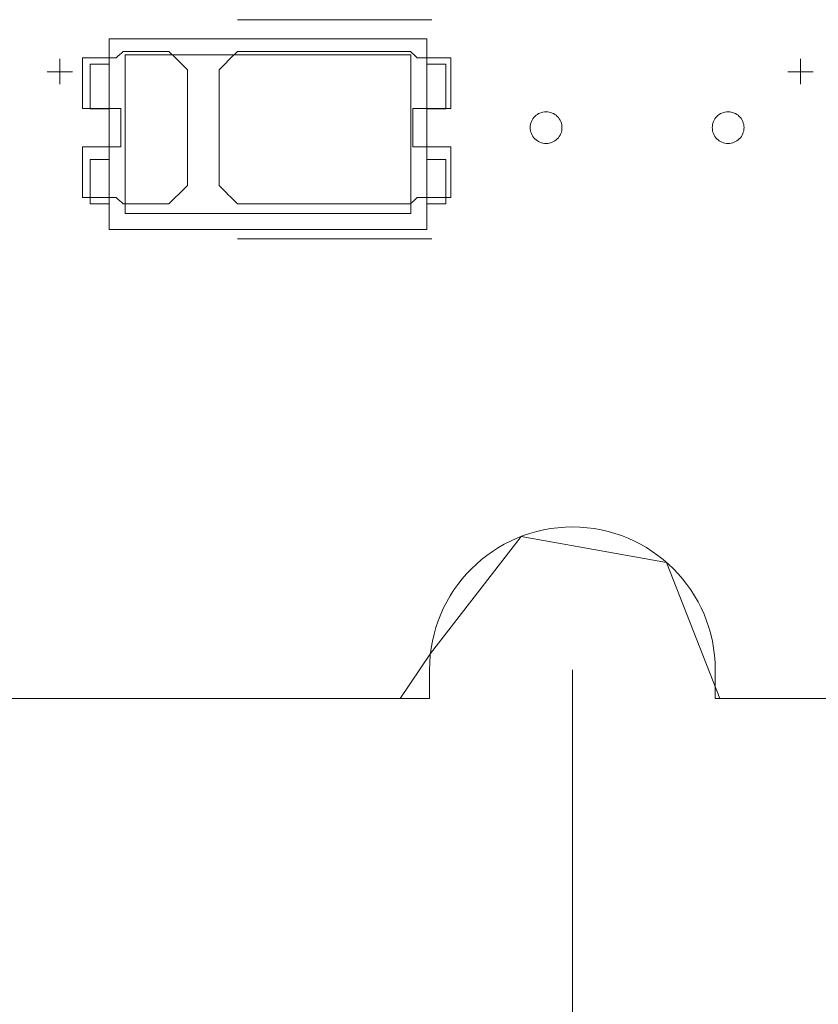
# Model space of a CAD drawing. Header units: inches. Extents: x -36 to 647, y 177 to 609.
# Tile 187 of 256: x 396 to 409, y 548 to 564. Entities that reach past the tile are written whole.
import ezdxf

# ---------------------------------------------------------------- set-up
doc = ezdxf.new("R2010")
doc.units = ezdxf.units.IN
doc.header["$MEASUREMENT"] = 0
doc.layers.add('1', color=7, linetype='Continuous')

# ---------------------------------------------------------------- blocks, each defined once
blk = doc.blocks.new('block 23')
at = {"layer": '1', "color": 155, "lineweight": 18, "true_color": 0x4c7299}
blk.add_lwpolyline([(402.405, 552.814), (282.18, 552.814)], dxfattribs=at)
blk = doc.blocks.new('block 512')
at = {"layer": '1', "color": 155, "lineweight": 18, "true_color": 0x4c7299}
blk.add_lwpolyline([(397.06, 562.8), (397.36, 562.8)], dxfattribs=at)
blk = doc.blocks.new('block 593')
at = {"layer": '1', "color": 155, "lineweight": 18, "true_color": 0x4c7299}
blk.add_lwpolyline([(402.11, 560.45), (397.61, 560.45)], dxfattribs=at)
blk = doc.blocks.new('block 594')
at = {"layer": '1', "color": 155, "lineweight": 18, "true_color": 0x4c7299}
blk.add_lwpolyline([(402.11, 562.95), (402.11, 560.45)], dxfattribs=at)
blk = doc.blocks.new('block 595')
at = {"layer": '1', "color": 155, "lineweight": 18, "true_color": 0x4c7299}
blk.add_lwpolyline([(397.61, 562.95), (402.11, 562.95)], dxfattribs=at)
blk = doc.blocks.new('block 596')
at = {"layer": '1', "color": 155, "lineweight": 18, "true_color": 0x4c7299}
blk.add_lwpolyline([(397.36, 563.2), (397.36, 560.2)], dxfattribs=at)
blk = doc.blocks.new('block 597')
at = {"layer": '1', "color": 155, "lineweight": 18, "true_color": 0x4c7299}
blk.add_lwpolyline([(397.36, 560.2), (402.36, 560.2)], dxfattribs=at)
blk = doc.blocks.new('block 598')
at = {"layer": '1', "color": 155, "lineweight": 18, "true_color": 0x4c7299}
blk.add_lwpolyline([(402.36, 560.2), (402.36, 563.2)], dxfattribs=at)
blk = doc.blocks.new('block 599')
at = {"layer": '1', "color": 155, "lineweight": 18, "true_color": 0x4c7299}
blk.add_lwpolyline([(397.61, 560.45), (397.61, 562.95)], dxfattribs=at)
blk = doc.blocks.new('block 600')
at = {"layer": '1', "color": 155, "lineweight": 18, "true_color": 0x4c7299}
blk.add_lwpolyline([(397.06, 560.6), (397.36, 560.6)], dxfattribs=at)
blk = doc.blocks.new('block 601')
at = {"layer": '1', "color": 155, "lineweight": 18, "true_color": 0x4c7299}
blk.add_lwpolyline([(402.36, 561.3), (402.66, 561.3)], dxfattribs=at)
blk = doc.blocks.new('block 602')
at = {"layer": '1', "color": 155, "lineweight": 18, "true_color": 0x4c7299}
blk.add_lwpolyline([(402.66, 561.3), (402.66, 560.6)], dxfattribs=at)
blk = doc.blocks.new('block 603')
at = {"layer": '1', "color": 155, "lineweight": 18, "true_color": 0x4c7299}
blk.add_lwpolyline([(402.36, 563.2), (397.36, 563.2)], dxfattribs=at)
blk = doc.blocks.new('block 604')
at = {"layer": '1', "color": 155, "lineweight": 18, "true_color": 0x4c7299}
blk.add_lwpolyline([(402.66, 562.8), (402.36, 562.8)], dxfattribs=at)
blk = doc.blocks.new('block 605')
at = {"layer": '1', "color": 155, "lineweight": 18, "true_color": 0x4c7299}
blk.add_lwpolyline([(402.66, 562.1), (402.66, 562.8)], dxfattribs=at)
blk = doc.blocks.new('block 606')
at = {"layer": '1', "color": 155, "lineweight": 18, "true_color": 0x4c7299}
blk.add_lwpolyline([(402.66, 560.6), (402.36, 560.6)], dxfattribs=at)
blk = doc.blocks.new('block 607')
at = {"layer": '1', "color": 155, "lineweight": 18, "true_color": 0x4c7299}
blk.add_lwpolyline([(397.36, 562.1), (397.06, 562.1)], dxfattribs=at)
blk = doc.blocks.new('block 608')
at = {"layer": '1', "color": 155, "lineweight": 18, "true_color": 0x4c7299}
blk.add_lwpolyline([(397.06, 562.1), (397.06, 562.8)], dxfattribs=at)
blk = doc.blocks.new('block 609')
at = {"layer": '1', "color": 155, "lineweight": 18, "true_color": 0x4c7299}
blk.add_lwpolyline([(402.36, 562.1), (402.66, 562.1)], dxfattribs=at)
blk = doc.blocks.new('block 610')
at = {"layer": '1', "color": 155, "lineweight": 18, "true_color": 0x4c7299}
blk.add_lwpolyline([(397.06, 561.3), (397.06, 560.6)], dxfattribs=at)
blk = doc.blocks.new('block 611')
at = {"layer": '1', "color": 155, "lineweight": 18, "true_color": 0x4c7299}
blk.add_lwpolyline([(397.36, 561.3), (397.06, 561.3)], dxfattribs=at)
blk = doc.blocks.new('block 820')
at = {"layer": '1', "color": 155, "lineweight": 18, "true_color": 0x4c7299}
blk.add_lwpolyline([(402.405, 553.263), (402.405, 552.814)], dxfattribs=at)
blk = doc.blocks.new('block 821')
at = {"layer": '1', "color": 155, "lineweight": 18, "true_color": 0x4c7299}
blk.add_lwpolyline([(406.905, 552.814), (406.905, 553.263)], dxfattribs=at)
blk = doc.blocks.new('block 822')
at = {"layer": '1', "color": 155, "lineweight": 18, "true_color": 0x4c7299}
blk.add_lwpolyline([(515.792, 552.814), (406.905, 552.814)], dxfattribs=at)
blk = doc.blocks.new('block 1727')
at = {"layer": '1', "color": 18, "lineweight": 13, "true_color": 0x4c0000}
blk.add_lwpolyline([(402.405, 552.814), (402.405, 553.263)], dxfattribs=at)
blk = doc.blocks.new('block 1733')
at = {"layer": '1', "color": 18, "lineweight": 13, "true_color": 0x4c0000}
blk.add_lwpolyline([(406.905, 553.263), (406.905, 552.814)], dxfattribs=at)
blk = doc.blocks.new('block 1753')
at = {"layer": '1', "color": 18, "lineweight": 13, "true_color": 0x4c0000}
blk.add_lwpolyline([(402.405, 552.814), (282.18, 552.814)], dxfattribs=at)
blk = doc.blocks.new('block 1759')
at = {"layer": '1', "color": 18, "lineweight": 13, "true_color": 0x4c0000}
blk.add_lwpolyline([(402.405, 552.814), (402.405, 553.263)], dxfattribs=at)
blk = doc.blocks.new('block 1766')
at = {"layer": '1', "color": 18, "lineweight": 13, "true_color": 0x4c0000}
blk.add_lwpolyline([(402.441, 560.049), (399.381, 560.049)], dxfattribs=at)
blk = doc.blocks.new('block 1767')
at = {"layer": '1', "color": 18, "lineweight": 13, "true_color": 0x4c0000}
blk.add_lwpolyline([(515.792, 552.814), (406.905, 552.814)], dxfattribs=at)
blk = doc.blocks.new('block 1771')
at = {"layer": '1', "color": 18, "lineweight": 13, "true_color": 0x4c0000}
blk.add_lwpolyline([(402.441, 560.049), (399.381, 560.049)], dxfattribs=at)
blk = doc.blocks.new('block 1772')
at = {"layer": '1', "color": 18, "lineweight": 13, "true_color": 0x4c0000}
blk.add_lwpolyline([(515.792, 552.814), (406.905, 552.814)], dxfattribs=at)
blk = doc.blocks.new('block 1776')
at = {"layer": '1', "color": 18, "lineweight": 13, "true_color": 0x4c0000}
blk.add_lwpolyline([(406.905, 553.263), (406.905, 552.814)], dxfattribs=at)
blk = doc.blocks.new('block 1779')
at = {"layer": '1', "color": 18, "lineweight": 13, "true_color": 0x4c0000}
blk.add_lwpolyline([(402.405, 552.814), (282.18, 552.814)], dxfattribs=at)
blk = doc.blocks.new('block 1860')
at = {"layer": '1', "color": 18, "lineweight": 13, "true_color": 0x4c0000}
blk.add_lwpolyline([(408.247, 562.484), (408.247, 562.884)], dxfattribs=at)
blk = doc.blocks.new('block 1874')
at = {"layer": '1', "color": 18, "lineweight": 13, "true_color": 0x4c0000}
blk.add_lwpolyline([(408.247, 562.484), (408.247, 562.884)], dxfattribs=at)
blk = doc.blocks.new('block 1887')
at = {"layer": '1', "color": 18, "lineweight": 13, "true_color": 0x4c0000}
blk.add_lwpolyline([(408.048, 562.683), (408.448, 562.683)], dxfattribs=at)
blk = doc.blocks.new('block 1889')
at = {"layer": '1', "color": 18, "lineweight": 13, "true_color": 0x4c0000}
blk.add_lwpolyline([(408.048, 562.683), (408.448, 562.683)], dxfattribs=at)
blk = doc.blocks.new('block 1920')
at = {"layer": '1', "color": 18, "lineweight": 13, "true_color": 0x4c0000}
blk.add_lwpolyline([(396.58, 562.484), (396.58, 562.884)], dxfattribs=at)
blk = doc.blocks.new('block 1921')
at = {"layer": '1', "color": 18, "lineweight": 13, "true_color": 0x4c0000}
blk.add_lwpolyline([(402.441, 563.502), (399.381, 563.502)], dxfattribs=at)
blk = doc.blocks.new('block 1935')
at = {"layer": '1', "color": 18, "lineweight": 13, "true_color": 0x4c0000}
blk.add_lwpolyline([(402.441, 563.502), (399.381, 563.502)], dxfattribs=at)
blk = doc.blocks.new('block 1957')
at = {"layer": '1', "color": 18, "lineweight": 13, "true_color": 0x4c0000}
blk.add_lwpolyline([(396.381, 562.683), (396.781, 562.683)], dxfattribs=at)
blk = doc.blocks.new('block 1964')
at = {"layer": '1', "color": 18, "lineweight": 13, "true_color": 0x4c0000}
blk.add_lwpolyline([(396.381, 562.683), (396.781, 562.683)], dxfattribs=at)
blk = doc.blocks.new('block 1972')
at = {"layer": '1', "color": 18, "lineweight": 13, "true_color": 0x4c0000}
blk.add_lwpolyline([(396.58, 562.484), (396.58, 562.884)], dxfattribs=at)
blk = doc.blocks.new('block 6206')
at = {"layer": '1', "color": 155, "lineweight": 18, "true_color": 0x4c7299}
blk.add_open_spline([(406.905, 553.263), (406.905, 554.506), (405.898, 555.513), (404.655, 555.513), (403.413, 555.513), (402.405, 554.506), (402.405, 553.263)], degree=3, knots=[0, 0, 0, 0, 1, 1, 1, 2, 2, 2, 2], dxfattribs=at)
blk = doc.blocks.new('block 6207')
at = {"layer": '1', "color": 18, "lineweight": 13, "true_color": 0x4c0000}
blk.add_open_spline([(406.905, 553.263), (406.905, 554.506), (405.898, 555.513), (404.655, 555.513), (403.413, 555.513), (402.405, 554.506), (402.405, 553.263)], degree=3, knots=[0, 0, 0, 0, 1, 1, 1, 2, 2, 2, 2], dxfattribs=at)
blk = doc.blocks.new('block 6254')
at = {"layer": '1', "color": 18, "lineweight": 13, "true_color": 0x4c0000}
blk.add_open_spline([(406.905, 553.263), (406.905, 554.506), (405.898, 555.513), (404.655, 555.513), (403.413, 555.513), (402.405, 554.506), (402.405, 553.263)], degree=3, knots=[0, 0, 0, 0, 1, 1, 1, 2, 2, 2, 2], dxfattribs=at)
blk = doc.blocks.new('block 6740')
at = {"layer": '1', "color": 18, "lineweight": 13, "true_color": 0x4c0000}
blk.add_lwpolyline([(520.715, 552.814), (519.784, 554.688), (517.588, 555.467), (515.879, 553.884), (515.683, 552.814), (514.514, 552.814), (495.812, 552.814), (421.002, 552.814), (411.651, 552.814), (406.976, 552.814), (406.139, 554.955), (403.846, 555.362), (402.42, 553.522), (401.942, 552.814), (400.773, 552.814), (396.097, 552.814), (386.746, 552.814), (349.342, 552.814), (311.937, 552.814), (293.235, 552.814)], dxfattribs=at)
blk = doc.blocks.new('block 6777')
at = {"layer": '1', "color": 18, "lineweight": 13, "true_color": 0x4c0000}
blk.add_open_spline([(398.301, 563.002), (398.398, 562.906), (398.495, 562.81), (398.591, 562.714), (398.591, 562.106), (398.591, 561.498), (398.591, 560.89), (398.495, 560.794), (398.398, 560.698), (398.301, 560.602), (398.06, 560.602), (397.819, 560.602), (397.578, 560.602), (397.543, 560.635), (397.507, 560.668), (397.471, 560.702), (397.295, 560.702), (397.118, 560.702), (396.941, 560.702), (396.941, 560.968), (396.941, 561.235), (396.941, 561.502), (397.141, 561.502), (397.341, 561.502), (397.541, 561.502), (397.541, 561.702), (397.541, 561.902), (397.541, 562.102), (397.341, 562.102), (397.141, 562.102), (396.941, 562.102), (396.941, 562.368), (396.941, 562.635), (396.941, 562.902), (397.118, 562.902), (397.295, 562.902), (397.471, 562.902), (397.507, 562.935), (397.543, 562.968), (397.578, 563.002), (397.819, 563.002), (398.06, 563.002), (398.301, 563.002)], degree=3, knots=[0, 0, 0, 0, 1, 1, 1, 2, 2, 2, 3, 3, 3, 4, 4, 4, 5, 5, 5, 6, 6, 6, 7, 7, 7, 8, 8, 8, 9, 9, 9, 10, 10, 10, 11, 11, 11, 12, 12, 12, 13, 13, 13, 14, 14, 14, 14], dxfattribs=at)
blk = doc.blocks.new('block 6828')
at = {"layer": '1', "color": 18, "lineweight": 13, "true_color": 0x4c0000}
blk.add_open_spline([(402.741, 562.102), (402.741, 562.368), (402.741, 562.635), (402.741, 562.902), (402.564, 562.902), (402.388, 562.902), (402.211, 562.902), (402.175, 562.935), (402.139, 562.968), (402.104, 563.002), (401.196, 563.002), (400.288, 563.002), (399.381, 563.002), (399.284, 562.906), (399.188, 562.81), (399.091, 562.714), (399.091, 562.106), (399.091, 561.498), (399.091, 560.89), (399.188, 560.794), (399.284, 560.698), (399.381, 560.602), (400.288, 560.602), (401.196, 560.602), (402.104, 560.602), (402.139, 560.635), (402.175, 560.668), (402.211, 560.702), (402.388, 560.702), (402.564, 560.702), (402.741, 560.702), (402.741, 560.968), (402.741, 561.235), (402.741, 561.502), (402.541, 561.502), (402.341, 561.502), (402.141, 561.502), (402.141, 561.702), (402.141, 561.902), (402.141, 562.102), (402.341, 562.102), (402.541, 562.102), (402.741, 562.102)], degree=3, knots=[0, 0, 0, 0, 1, 1, 1, 2, 2, 2, 3, 3, 3, 4, 4, 4, 5, 5, 5, 6, 6, 6, 7, 7, 7, 8, 8, 8, 9, 9, 9, 10, 10, 10, 11, 11, 11, 12, 12, 12, 13, 13, 13, 14, 14, 14, 14], dxfattribs=at)
blk = doc.blocks.new('block 6851')
at = {"layer": '1', "color": 18, "lineweight": 13, "true_color": 0x4c0000}
blk.add_open_spline([(398.301, 563.002), (398.398, 562.906), (398.495, 562.81), (398.591, 562.714), (398.591, 562.106), (398.591, 561.498), (398.591, 560.89), (398.495, 560.794), (398.398, 560.698), (398.301, 560.602), (398.06, 560.602), (397.819, 560.602), (397.578, 560.602), (397.543, 560.635), (397.507, 560.668), (397.471, 560.702), (397.295, 560.702), (397.118, 560.702), (396.941, 560.702), (396.941, 560.968), (396.941, 561.235), (396.941, 561.502), (397.141, 561.502), (397.341, 561.502), (397.541, 561.502), (397.541, 561.702), (397.541, 561.902), (397.541, 562.102), (397.341, 562.102), (397.141, 562.102), (396.941, 562.102), (396.941, 562.368), (396.941, 562.635), (396.941, 562.902), (397.118, 562.902), (397.295, 562.902), (397.471, 562.902), (397.507, 562.935), (397.543, 562.968), (397.578, 563.002), (397.819, 563.002), (398.06, 563.002), (398.301, 563.002)], degree=3, knots=[0, 0, 0, 0, 1, 1, 1, 2, 2, 2, 3, 3, 3, 4, 4, 4, 5, 5, 5, 6, 6, 6, 7, 7, 7, 8, 8, 8, 9, 9, 9, 10, 10, 10, 11, 11, 11, 12, 12, 12, 13, 13, 13, 14, 14, 14, 14], dxfattribs=at)
blk = doc.blocks.new('block 6904')
at = {"layer": '1', "color": 18, "lineweight": 13, "true_color": 0x4c0000}
blk.add_open_spline([(402.741, 562.102), (402.741, 562.368), (402.741, 562.635), (402.741, 562.902), (402.564, 562.902), (402.388, 562.902), (402.211, 562.902), (402.175, 562.935), (402.139, 562.968), (402.104, 563.002), (401.196, 563.002), (400.288, 563.002), (399.381, 563.002), (399.284, 562.906), (399.188, 562.81), (399.091, 562.714), (399.091, 562.106), (399.091, 561.498), (399.091, 560.89), (399.188, 560.794), (399.284, 560.698), (399.381, 560.602), (400.288, 560.602), (401.196, 560.602), (402.104, 560.602), (402.139, 560.635), (402.175, 560.668), (402.211, 560.702), (402.388, 560.702), (402.564, 560.702), (402.741, 560.702), (402.741, 560.968), (402.741, 561.235), (402.741, 561.502), (402.541, 561.502), (402.341, 561.502), (402.141, 561.502), (402.141, 561.702), (402.141, 561.902), (402.141, 562.102), (402.341, 562.102), (402.541, 562.102), (402.741, 562.102)], degree=3, knots=[0, 0, 0, 0, 1, 1, 1, 2, 2, 2, 3, 3, 3, 4, 4, 4, 5, 5, 5, 6, 6, 6, 7, 7, 7, 8, 8, 8, 9, 9, 9, 10, 10, 10, 11, 11, 11, 12, 12, 12, 13, 13, 13, 14, 14, 14, 14], dxfattribs=at)
blk = doc.blocks.new('block 6932')
at = {"layer": '1', "color": 18, "lineweight": 13, "true_color": 0x4c0000}
blk.add_open_spline([(402.741, 562.102), (402.741, 562.368), (402.741, 562.635), (402.741, 562.902), (402.564, 562.902), (402.388, 562.902), (402.211, 562.902), (402.175, 562.935), (402.139, 562.968), (402.104, 563.002), (401.196, 563.002), (400.288, 563.002), (399.381, 563.002), (399.284, 562.906), (399.188, 562.81), (399.091, 562.714), (399.091, 562.106), (399.091, 561.498), (399.091, 560.89), (399.188, 560.794), (399.284, 560.698), (399.381, 560.602), (400.288, 560.602), (401.196, 560.602), (402.104, 560.602), (402.139, 560.635), (402.175, 560.668), (402.211, 560.702), (402.388, 560.702), (402.564, 560.702), (402.741, 560.702), (402.741, 560.968), (402.741, 561.235), (402.741, 561.502), (402.541, 561.502), (402.341, 561.502), (402.141, 561.502), (402.141, 561.702), (402.141, 561.902), (402.141, 562.102), (402.341, 562.102), (402.541, 562.102), (402.741, 562.102)], degree=3, knots=[0, 0, 0, 0, 1, 1, 1, 2, 2, 2, 3, 3, 3, 4, 4, 4, 5, 5, 5, 6, 6, 6, 7, 7, 7, 8, 8, 8, 9, 9, 9, 10, 10, 10, 11, 11, 11, 12, 12, 12, 13, 13, 13, 14, 14, 14, 14], dxfattribs=at)
blk = doc.blocks.new('block 6988')
at = {"layer": '1', "color": 18, "lineweight": 13, "true_color": 0x4c0000}
blk.add_open_spline([(398.301, 563.002), (398.398, 562.906), (398.495, 562.81), (398.591, 562.714), (398.591, 562.106), (398.591, 561.498), (398.591, 560.89), (398.495, 560.794), (398.398, 560.698), (398.301, 560.602), (398.06, 560.602), (397.819, 560.602), (397.578, 560.602), (397.543, 560.635), (397.507, 560.668), (397.471, 560.702), (397.295, 560.702), (397.118, 560.702), (396.941, 560.702), (396.941, 560.968), (396.941, 561.235), (396.941, 561.502), (397.141, 561.502), (397.341, 561.502), (397.541, 561.502), (397.541, 561.702), (397.541, 561.902), (397.541, 562.102), (397.341, 562.102), (397.141, 562.102), (396.941, 562.102), (396.941, 562.368), (396.941, 562.635), (396.941, 562.902), (397.118, 562.902), (397.295, 562.902), (397.471, 562.902), (397.507, 562.935), (397.543, 562.968), (397.578, 563.002), (397.819, 563.002), (398.06, 563.002), (398.301, 563.002)], degree=3, knots=[0, 0, 0, 0, 1, 1, 1, 2, 2, 2, 3, 3, 3, 4, 4, 4, 5, 5, 5, 6, 6, 6, 7, 7, 7, 8, 8, 8, 9, 9, 9, 10, 10, 10, 11, 11, 11, 12, 12, 12, 13, 13, 13, 14, 14, 14, 14], dxfattribs=at)
blk = doc.blocks.new('block 7011')
at = {"layer": '1', "color": 18, "lineweight": 13, "true_color": 0x4c0000}
blk.add_open_spline([(402.741, 562.102), (402.741, 562.368), (402.741, 562.635), (402.741, 562.902), (402.564, 562.902), (402.388, 562.902), (402.211, 562.902), (402.175, 562.935), (402.139, 562.968), (402.104, 563.002), (401.196, 563.002), (400.288, 563.002), (399.381, 563.002), (399.284, 562.906), (399.188, 562.81), (399.091, 562.714), (399.091, 562.106), (399.091, 561.498), (399.091, 560.89), (399.188, 560.794), (399.284, 560.698), (399.381, 560.602), (400.288, 560.602), (401.196, 560.602), (402.104, 560.602), (402.139, 560.635), (402.175, 560.668), (402.211, 560.702), (402.388, 560.702), (402.564, 560.702), (402.741, 560.702), (402.741, 560.968), (402.741, 561.235), (402.741, 561.502), (402.541, 561.502), (402.341, 561.502), (402.141, 561.502), (402.141, 561.702), (402.141, 561.902), (402.141, 562.102), (402.341, 562.102), (402.541, 562.102), (402.741, 562.102)], degree=3, knots=[0, 0, 0, 0, 1, 1, 1, 2, 2, 2, 3, 3, 3, 4, 4, 4, 5, 5, 5, 6, 6, 6, 7, 7, 7, 8, 8, 8, 9, 9, 9, 10, 10, 10, 11, 11, 11, 12, 12, 12, 13, 13, 13, 14, 14, 14, 14], dxfattribs=at)
blk = doc.blocks.new('block 7066')
at = {"layer": '1', "color": 18, "lineweight": 13, "true_color": 0x4c0000}
blk.add_open_spline([(398.301, 563.002), (398.398, 562.906), (398.495, 562.81), (398.591, 562.714), (398.591, 562.106), (398.591, 561.498), (398.591, 560.89), (398.495, 560.794), (398.398, 560.698), (398.301, 560.602), (398.06, 560.602), (397.819, 560.602), (397.578, 560.602), (397.543, 560.635), (397.507, 560.668), (397.471, 560.702), (397.295, 560.702), (397.118, 560.702), (396.941, 560.702), (396.941, 560.968), (396.941, 561.235), (396.941, 561.502), (397.141, 561.502), (397.341, 561.502), (397.541, 561.502), (397.541, 561.702), (397.541, 561.902), (397.541, 562.102), (397.341, 562.102), (397.141, 562.102), (396.941, 562.102), (396.941, 562.368), (396.941, 562.635), (396.941, 562.902), (397.118, 562.902), (397.295, 562.902), (397.471, 562.902), (397.507, 562.935), (397.543, 562.968), (397.578, 563.002), (397.819, 563.002), (398.06, 563.002), (398.301, 563.002)], degree=3, knots=[0, 0, 0, 0, 1, 1, 1, 2, 2, 2, 3, 3, 3, 4, 4, 4, 5, 5, 5, 6, 6, 6, 7, 7, 7, 8, 8, 8, 9, 9, 9, 10, 10, 10, 11, 11, 11, 12, 12, 12, 13, 13, 13, 14, 14, 14, 14], dxfattribs=at)
blk = doc.blocks.new('block 7124')
at = {"layer": '1', "color": 18, "lineweight": 13, "true_color": 0x4c0000}
blk.add_lwpolyline([(520.715, 552.814), (519.784, 554.688), (517.588, 555.467), (515.879, 553.884), (515.683, 552.814), (514.514, 552.814), (495.812, 552.814), (421.002, 552.814), (411.651, 552.814), (406.976, 552.814), (406.139, 554.955), (403.846, 555.362), (402.42, 553.522), (401.942, 552.814), (400.773, 552.814), (396.097, 552.814), (386.746, 552.814), (349.342, 552.814), (311.937, 552.814), (293.235, 552.814)], dxfattribs=at)
blk = doc.blocks.new('block 7297')
at = {"layer": '1', "color": 18, "lineweight": 13, "true_color": 0x4c0000}
blk.add_lwpolyline([(406.858, 561.802), (406.859, 561.825), (406.862, 561.849), (406.868, 561.873), (406.876, 561.897), (406.887, 561.919), (406.9, 561.941), (406.915, 561.961), (406.932, 561.979), (406.95, 561.996), (406.969, 562.01), (406.99, 562.022), (407.011, 562.032), (407.034, 562.041), (407.058, 562.047), (407.083, 562.051), (407.108, 562.052), (407.133, 562.051), (407.158, 562.047), (407.181, 562.041), (407.204, 562.032), (407.226, 562.022), (407.246, 562.01), (407.266, 561.996), (407.284, 561.979), (407.301, 561.961), (407.316, 561.941), (407.328, 561.919), (407.339, 561.897), (407.347, 561.873), (407.353, 561.849), (407.357, 561.825), (407.358, 561.802), (407.357, 561.778), (407.353, 561.754), (407.347, 561.73), (407.339, 561.707), (407.328, 561.684), (407.316, 561.662), (407.301, 561.642), (407.284, 561.624), (407.266, 561.608), (407.246, 561.593), (407.226, 561.581), (407.204, 561.571), (407.181, 561.563), (407.158, 561.557), (407.133, 561.553), (407.108, 561.552), (407.083, 561.553), (407.058, 561.557), (407.034, 561.563), (407.011, 561.571), (406.99, 561.581), (406.969, 561.593), (406.95, 561.608), (406.932, 561.624), (406.915, 561.642), (406.9, 561.662), (406.887, 561.684), (406.876, 561.707), (406.868, 561.73), (406.862, 561.754), (406.859, 561.778), (406.858, 561.802)], dxfattribs=at)
blk = doc.blocks.new('block 7303')
at = {"layer": '1', "color": 18, "lineweight": 13, "true_color": 0x4c0000}
blk.add_lwpolyline([(406.858, 561.802), (406.859, 561.825), (406.862, 561.849), (406.868, 561.873), (406.876, 561.897), (406.887, 561.919), (406.9, 561.941), (406.915, 561.961), (406.932, 561.979), (406.95, 561.996), (406.969, 562.01), (406.99, 562.022), (407.011, 562.032), (407.034, 562.041), (407.058, 562.047), (407.083, 562.051), (407.108, 562.052), (407.133, 562.051), (407.158, 562.047), (407.181, 562.041), (407.204, 562.032), (407.226, 562.022), (407.246, 562.01), (407.266, 561.996), (407.284, 561.979), (407.301, 561.961), (407.316, 561.941), (407.328, 561.919), (407.339, 561.897), (407.347, 561.873), (407.353, 561.849), (407.357, 561.825), (407.358, 561.802), (407.357, 561.778), (407.353, 561.754), (407.347, 561.73), (407.339, 561.707), (407.328, 561.684), (407.316, 561.662), (407.301, 561.642), (407.284, 561.624), (407.266, 561.608), (407.246, 561.593), (407.226, 561.581), (407.204, 561.571), (407.181, 561.563), (407.158, 561.557), (407.133, 561.553), (407.108, 561.552), (407.083, 561.553), (407.058, 561.557), (407.034, 561.563), (407.011, 561.571), (406.99, 561.581), (406.969, 561.593), (406.95, 561.608), (406.932, 561.624), (406.915, 561.642), (406.9, 561.662), (406.887, 561.684), (406.876, 561.707), (406.868, 561.73), (406.862, 561.754), (406.859, 561.778), (406.858, 561.802)], dxfattribs=at)
blk = doc.blocks.new('block 7347')
at = {"layer": '1', "color": 18, "lineweight": 13, "true_color": 0x4c0000}
blk.add_lwpolyline([(403.991, 561.802), (403.992, 561.825), (403.996, 561.849), (404.001, 561.873), (404.01, 561.897), (404.02, 561.919), (404.033, 561.941), (404.048, 561.961), (404.065, 561.979), (404.083, 561.996), (404.103, 562.01), (404.123, 562.022), (404.144, 562.032), (404.167, 562.041), (404.191, 562.047), (404.216, 562.051), (404.241, 562.052), (404.266, 562.051), (404.291, 562.047), (404.315, 562.041), (404.338, 562.032), (404.359, 562.022), (404.38, 562.01), (404.399, 561.996), (404.417, 561.979), (404.434, 561.961), (404.449, 561.941), (404.462, 561.919), (404.472, 561.897), (404.481, 561.873), (404.487, 561.849), (404.49, 561.825), (404.491, 561.802), (404.49, 561.778), (404.487, 561.754), (404.481, 561.73), (404.472, 561.707), (404.462, 561.684), (404.449, 561.662), (404.434, 561.642), (404.417, 561.624), (404.399, 561.608), (404.38, 561.593), (404.359, 561.581), (404.338, 561.571), (404.315, 561.563), (404.291, 561.557), (404.266, 561.553), (404.241, 561.552), (404.216, 561.553), (404.191, 561.557), (404.167, 561.563), (404.144, 561.571), (404.123, 561.581), (404.103, 561.593), (404.083, 561.608), (404.065, 561.624), (404.048, 561.642), (404.033, 561.662), (404.02, 561.684), (404.01, 561.707), (404.001, 561.73), (403.996, 561.754), (403.992, 561.778), (403.991, 561.802)], dxfattribs=at)
blk = doc.blocks.new('block 7385')
at = {"layer": '1', "color": 18, "lineweight": 13, "true_color": 0x4c0000}
blk.add_lwpolyline([(403.991, 561.802), (403.992, 561.825), (403.996, 561.849), (404.001, 561.873), (404.01, 561.897), (404.02, 561.919), (404.033, 561.941), (404.048, 561.961), (404.065, 561.979), (404.083, 561.996), (404.103, 562.01), (404.123, 562.022), (404.144, 562.032), (404.167, 562.041), (404.191, 562.047), (404.216, 562.051), (404.241, 562.052), (404.266, 562.051), (404.291, 562.047), (404.315, 562.041), (404.338, 562.032), (404.359, 562.022), (404.38, 562.01), (404.399, 561.996), (404.417, 561.979), (404.434, 561.961), (404.449, 561.941), (404.462, 561.919), (404.472, 561.897), (404.481, 561.873), (404.487, 561.849), (404.49, 561.825), (404.491, 561.802), (404.49, 561.778), (404.487, 561.754), (404.481, 561.73), (404.472, 561.707), (404.462, 561.684), (404.449, 561.662), (404.434, 561.642), (404.417, 561.624), (404.399, 561.608), (404.38, 561.593), (404.359, 561.581), (404.338, 561.571), (404.315, 561.563), (404.291, 561.557), (404.266, 561.553), (404.241, 561.552), (404.216, 561.553), (404.191, 561.557), (404.167, 561.563), (404.144, 561.571), (404.123, 561.581), (404.103, 561.593), (404.083, 561.608), (404.065, 561.624), (404.048, 561.642), (404.033, 561.662), (404.02, 561.684), (404.01, 561.707), (404.001, 561.73), (403.996, 561.754), (403.992, 561.778), (403.991, 561.802)], dxfattribs=at)
blk = doc.blocks.new('block 9962')
at = {"layer": '1', "color": 35, "lineweight": 13, "true_color": 0x99724c}
blk.add_lwpolyline([(404.655, 553.263), (404.655, 532.491)], dxfattribs=at)
blk = doc.blocks.new('block 10027')
at = {"layer": '1', "color": 35, "lineweight": 13, "true_color": 0x99724c}
blk.add_lwpolyline([(404.655, 553.263), (404.655, 532.491)], dxfattribs=at)

msp = doc.modelspace()

# ---------------------------------------------------------------- block references
at = {"layer": '1'}
for name in ['block 6740', 'block 7124', 'block 1921', 'block 1935', 'block 596', 'block 603', 'block 598', 'block 1920', 'block 1972', 'block 6777', 'block 6851', 'block 6988', 'block 7066', 'block 595', 'block 599', 'block 6828', 'block 6904', 'block 6932', 'block 7011', 'block 594', 'block 1860', 'block 1874', 'block 512', 'block 608', 'block 604', 'block 605', 'block 1957', 'block 1964', 'block 1887', 'block 1889', 'block 607', 'block 609', 'block 7347', 'block 7385', 'block 7297', 'block 7303', 'block 610', 'block 611', 'block 601', 'block 602', 'block 600', 'block 606', 'block 593', 'block 597', 'block 1766', 'block 1771', 'block 6206', 'block 6207', 'block 6254', 'block 820', 'block 1727', 'block 1759', 'block 9962', 'block 10027', 'block 821', 'block 1733', 'block 1776', 'block 23', 'block 1753', 'block 1779', 'block 822', 'block 1767', 'block 1772']:
    msp.add_blockref(name, (0, 0), dxfattribs=at)

doc.saveas('drawing.dxf')
